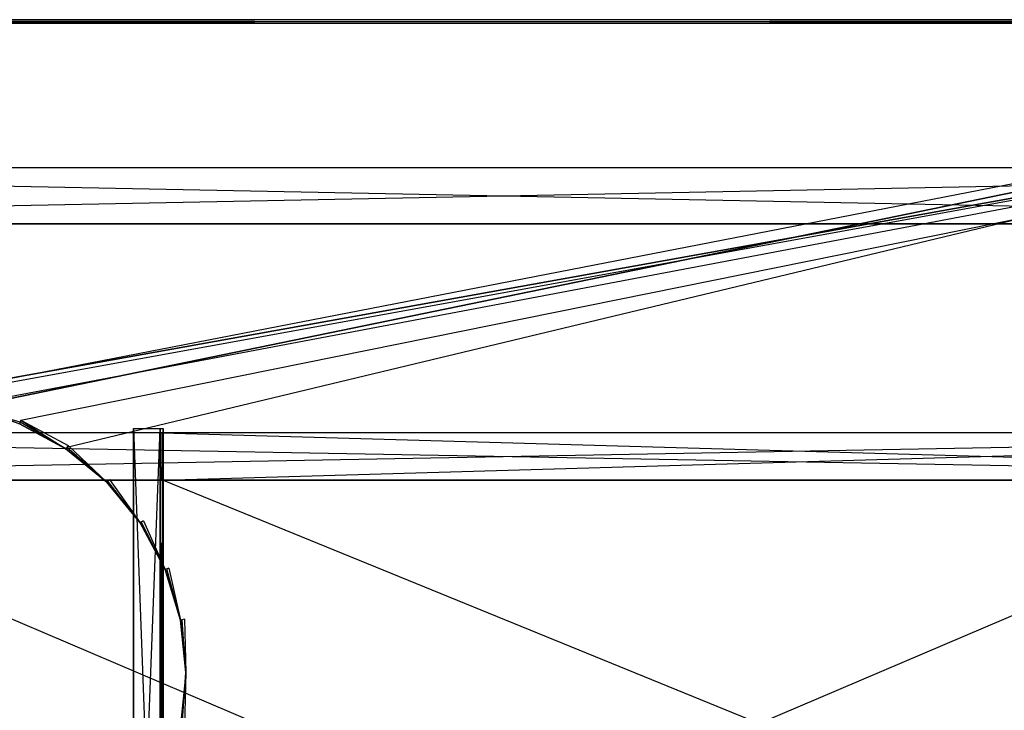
# Model space of a CAD drawing. Extents: x 0 to 1, y -0.5 to 0.
# Tile 14 of 27: x 0.34 to 0.67, y -0.23 to 0. Entities that reach past the tile are written whole.
import ezdxf

# ---------------------------------------------------------------- set-up
doc = ezdxf.new("R2010")
doc.units = 0
for name, color, linetype in [('L11_DRAWERBOX_LEGATO_SIP_6_X_16', 7, 'CONTINUOUS'), ('L13_DRAWERBOX_LEGATO_SIP_4_N_B1', 7, 'CONTINUOUS'), ('L15_DRAWERBOX_LEGATO_SIP_2_X_55', 7, 'CONTINUOUS'), ('L18_PLATTE_LEGATO_N_B12700__0__', 7, 'CONTINUOUS'), ('L20_KORPUS_LEGATO_BO_X_9620__Y_', 7, 'CONTINUOUS'), ('L21_KORPUS_LEGATO_RWT_X_9620__Y', 7, 'CONTINUOUS'), ('L5_DRAWERBOX_LEGATO_REL_3_X_879', 7, 'CONTINUOUS'), ('L6_DRAWERBOX_LEGATO_REL_2_X_879', 7, 'CONTINUOUS')]:
    doc.layers.add(name, color=color, linetype=linetype)

msp = doc.modelspace()

# ---------------------------------------------------------------- linework, layer by layer
at = {"layer": 'L11_DRAWERBOX_LEGATO_SIP_6_X_16', "color": 8}
for points, invisible_edges in [([(0.382571, -0.138103, 0.398), (0.373572, -0.138103, 0.379844), (0.382571, -0.138103, 0.379844), (0.382571, -0.138103, 0.398)], 13), ([(0.373572, -0.138103, 0.379844), (0.382571, -0.138103, 0.398), (0.373572, -0.138103, 0.398), (0.373572, -0.138103, 0.379844)], 14), ([(0.382571, -0.381501, 0.379844), (0.373572, -0.138103, 0.379844), (0.373572, -0.3725, 0.379844), (0.382571, -0.381501, 0.379844)], 13), ([(0.373572, -0.138103, 0.379844), (0.382571, -0.381501, 0.379844), (0.382571, -0.138103, 0.379844), (0.373572, -0.138103, 0.379844)], 14), ([(0.382571, -0.138103, 0.398), (0.373572, -0.3725, 0.398), (0.373572, -0.138103, 0.398), (0.382571, -0.138103, 0.398)], 13), ([(0.373572, -0.3725, 0.398), (0.382571, -0.138103, 0.398), (0.382571, -0.381501, 0.398), (0.373572, -0.3725, 0.398)], 14), ([(0.373572, -0.138103, 0.379844), (0.373572, -0.3725, 0.398), (0.373572, -0.3725, 0.379844), (0.373572, -0.138103, 0.379844)], 13), ([(0.373572, -0.3725, 0.398), (0.373572, -0.138103, 0.379844), (0.373572, -0.138103, 0.398), (0.373572, -0.3725, 0.398)], 14), ([(0.382571, -0.138103, 0.398), (0.382571, -0.381501, 0.467), (0.382571, -0.381501, 0.398), (0.382571, -0.138103, 0.398)], 13), ([(0.382571, -0.381501, 0.467), (0.382571, -0.138103, 0.398), (0.382571, -0.138103, 0.467), (0.382571, -0.381501, 0.467)], 14), ([(0.383572, -0.138103, 0.379844), (0.382571, -0.138103, 0.398), (0.382571, -0.138103, 0.379844), (0.383572, -0.138103, 0.379844)], 13), ([(0.382571, -0.138103, 0.398), (0.383572, -0.138103, 0.379844), (0.383572, -0.138103, 0.398), (0.382571, -0.138103, 0.398)], 14), ([(0.383572, -0.138103, 0.398), (0.382571, -0.138103, 0.467), (0.382571, -0.138103, 0.398), (0.383572, -0.138103, 0.398)], 13), ([(0.382571, -0.138103, 0.467), (0.383572, -0.138103, 0.398), (0.383572, -0.138103, 0.467), (0.382571, -0.138103, 0.467)], 14), ([(0.383572, -0.3825, 0.379844), (0.382571, -0.138103, 0.379844), (0.382571, -0.381501, 0.379844), (0.383572, -0.3825, 0.379844)], 13), ([(0.382571, -0.138103, 0.379844), (0.383572, -0.3825, 0.379844), (0.383572, -0.138103, 0.379844), (0.382571, -0.138103, 0.379844)], 14), ([(0.383572, -0.138103, 0.467), (0.382571, -0.381501, 0.467), (0.382571, -0.138103, 0.467), (0.383572, -0.138103, 0.467)], 13), ([(0.382571, -0.381501, 0.467), (0.383572, -0.138103, 0.467), (0.383572, -0.3825, 0.467), (0.382571, -0.381501, 0.467)], 14), ([(0.383572, -0.138103, 0.467), (0.383572, -0.382499, 0.398), (0.383572, -0.3825, 0.467), (0.383572, -0.138103, 0.467)], 13), ([(0.383572, -0.382499, 0.398), (0.383572, -0.138103, 0.467), (0.383572, -0.138103, 0.398), (0.383572, -0.382499, 0.398)], 14), ([(0.383572, -0.382499, 0.398), (0.383572, -0.138103, 0.379844), (0.383572, -0.3825, 0.379844), (0.383572, -0.382499, 0.398)], 13), ([(0.383572, -0.138103, 0.379844), (0.383572, -0.382499, 0.398), (0.383572, -0.138103, 0.398), (0.383572, -0.138103, 0.379844)], 14)]:
    msp.add_3dface(points, dxfattribs=dict(at, invisible_edges=invisible_edges))
at = {"layer": 'L13_DRAWERBOX_LEGATO_SIP_4_N_B1', "color": 8}
for points, invisible_edges in [([(0.939554, -0.1555, 0.398), (0.383572, -0.382499, 0.398), (0.383572, -0.1555, 0.398), (0.939554, -0.1555, 0.398)], 13), ([(0.383572, -0.382499, 0.398), (0.939554, -0.1555, 0.398), (0.939554, -0.382499, 0.398), (0.383572, -0.382499, 0.398)], 14), ([(0.939554, -0.382499, 0.382), (0.383572, -0.1555, 0.382), (0.383572, -0.382499, 0.382), (0.939554, -0.382499, 0.382)], 13), ([(0.383572, -0.1555, 0.382), (0.939554, -0.382499, 0.382), (0.939554, -0.1555, 0.382), (0.383572, -0.1555, 0.382)], 14), ([(0.939554, -0.1555, 0.398), (0.383572, -0.1555, 0.382), (0.939554, -0.1555, 0.382), (0.939554, -0.1555, 0.398)], 13), ([(0.383572, -0.1555, 0.382), (0.939554, -0.1555, 0.398), (0.383572, -0.1555, 0.398), (0.383572, -0.1555, 0.382)], 14)]:
    msp.add_3dface(points, dxfattribs=dict(at, invisible_edges=invisible_edges))
at = {"layer": 'L15_DRAWERBOX_LEGATO_SIP_2_X_55', "color": 8}
for points, invisible_edges in [([(0.939554, -0.1555, 0.466), (0.383285, -0.1395, 0.466), (0.383285, -0.1555, 0.466), (0.939554, -0.1555, 0.466)], 13), ([(0.383285, -0.1395, 0.466), (0.939554, -0.1555, 0.466), (0.939554, -0.1395, 0.466), (0.383285, -0.1395, 0.466)], 14), ([(0.383285, -0.1395, 0.382), (0.939554, -0.1395, 0.466), (0.939554, -0.1395, 0.382), (0.383285, -0.1395, 0.382)], 13), ([(0.939554, -0.1395, 0.466), (0.383285, -0.1395, 0.382), (0.383285, -0.1395, 0.466), (0.939554, -0.1395, 0.466)], 14), ([(0.939554, -0.1395, 0.382), (0.383285, -0.1555, 0.382), (0.383285, -0.1395, 0.382), (0.939554, -0.1395, 0.382)], 13), ([(0.383285, -0.1555, 0.382), (0.939554, -0.1395, 0.382), (0.939554, -0.1555, 0.382), (0.383285, -0.1555, 0.382)], 14), ([(0.383285, -0.1555, 0.466), (0.383285, -0.1395, 0.382), (0.383285, -0.1555, 0.382), (0.383285, -0.1555, 0.466)], 13), ([(0.383285, -0.1395, 0.382), (0.383285, -0.1555, 0.466), (0.383285, -0.1395, 0.466), (0.383285, -0.1395, 0.382)], 14), ([(0.939554, -0.1555, 0.466), (0.383285, -0.1555, 0.382), (0.939554, -0.1555, 0.382), (0.939554, -0.1555, 0.466)], 13), ([(0.383285, -0.1555, 0.382), (0.939554, -0.1555, 0.466), (0.383285, -0.1555, 0.466), (0.383285, -0.1555, 0.382)], 14)]:
    msp.add_3dface(points, dxfattribs=dict(at, invisible_edges=invisible_edges))
at = {"layer": 'L18_PLATTE_LEGATO_N_B12700__0__', "color": 8}
for points, invisible_edges in [([(0.00192, 0, 0.548361), (0.998322, 0, 0.544378), (0.00192, 0, 0.544378), (0.00192, 0, 0.548361)], 13), ([(0.998322, 0, 0.544378), (0.00192, 0, 0.548361), (0.998322, 0, 0.548361), (0.998322, 0, 0.544378)], 14), ([(0.00192, 0, 0.55), (0.998322, 0, 0.548361), (0.00192, 0, 0.548361), (0.00192, 0, 0.55)], 13), ([(0.998322, 0, 0.548361), (0.00192, 0, 0.55), (0.998322, 0, 0.55), (0.998322, 0, 0.548361)], 14), ([(0.00192, 0, 0.5432), (0.997308, 0, 0.542564), (0.002933, 0, 0.542564), (0.00192, 0, 0.5432)], 13), ([(0.997308, 0, 0.542564), (0.00192, 0, 0.5432), (0.998322, 0, 0.5432), (0.997308, 0, 0.542564)], 14), ([(0.00192, 0, 0.544378), (0.998322, 0, 0.5432), (0.00192, 0, 0.5432), (0.00192, 0, 0.544378)], 13), ([(0.998322, 0, 0.5432), (0.00192, 0, 0.544378), (0.998322, 0, 0.544378), (0.998322, 0, 0.5432)], 14), ([(0.998322, -0.001197, 0.55), (0.00192, 0, 0.55), (0.00192, -0.001197, 0.55), (0.998322, -0.001197, 0.55)], 13), ([(0.00192, 0, 0.55), (0.998322, -0.001197, 0.55), (0.998322, 0, 0.55), (0.00192, 0, 0.55)], 14), ([(0.002933, 0, 0.542564), (0.950281, 0, 0.513069), (0.049961, 0, 0.513069), (0.002933, 0, 0.542564)], 13), ([(0.950281, 0, 0.513069), (0.002933, 0, 0.542564), (0.997308, 0, 0.542564), (0.950281, 0, 0.513069)], 14), ([(0.049961, 0, 0.513069), (0.948577, 0, 0.512), (0.051665, 0, 0.512), (0.049961, 0, 0.513069)], 13), ([(0.948577, 0, 0.512), (0.049961, 0, 0.513069), (0.950281, 0, 0.513069), (0.948577, 0, 0.512)], 14), ([(0.948577, 0, 0.512), (0.051665, -0.001197, 0.512), (0.051665, 0, 0.512), (0.948577, 0, 0.512)], 13), ([(0.051665, -0.001197, 0.512), (0.948577, 0, 0.512), (0.948577, -0.001197, 0.512), (0.051665, -0.001197, 0.512)], 14), ([(0.00192, -0.001197, 0.55), (0.282226, -0.129992, 0.55), (0.998322, -0.001197, 0.55), (0.00192, -0.001197, 0.55)], 13), ([(0.282383, -0.130785, 0.512), (0.051665, -0.001197, 0.512), (0.948577, -0.001197, 0.512), (0.282383, -0.130785, 0.512)], 13), ([(0.998322, -0.001197, 0.55), (0.282226, -0.129992, 0.55), (0.300233, -0.128218, 0.55), (0.998322, -0.001197, 0.55)], 10), ([(0.282383, -0.130785, 0.512), (0.948577, -0.001197, 0.512), (0.300233, -0.129027, 0.512), (0.282383, -0.130785, 0.512)], 10), ([(0.998322, -0.001197, 0.55), (0.300233, -0.128218, 0.55), (0.318241, -0.129992, 0.55), (0.998322, -0.001197, 0.55)], 13), ([(0.300233, -0.129027, 0.512), (0.948577, -0.001197, 0.512), (0.318083, -0.130785, 0.512), (0.300233, -0.129027, 0.512)], 13), ([(0.318083, -0.130785, 0.512), (0.948577, -0.001197, 0.512), (0.335247, -0.135991, 0.512), (0.318083, -0.130785, 0.512)], 10), ([(0.998322, -0.001197, 0.55), (0.318241, -0.129992, 0.55), (0.335557, -0.135245, 0.55), (0.998322, -0.001197, 0.55)], 10), ([(0.335247, -0.135991, 0.512), (0.948577, -0.001197, 0.512), (0.351066, -0.144446, 0.512), (0.335247, -0.135991, 0.512)], 13), ([(0.998322, -0.001197, 0.55), (0.335557, -0.135245, 0.55), (0.351515, -0.143774, 0.55), (0.998322, -0.001197, 0.55)], 13), ([(0.351066, -0.144446, 0.512), (0.948577, -0.001197, 0.512), (0.364931, -0.155825, 0.512), (0.351066, -0.144446, 0.512)], 15), ([(0.998322, -0.001197, 0.55), (0.351515, -0.143774, 0.55), (0.365502, -0.155254, 0.55), (0.998322, -0.001197, 0.55)], 15), ([(0.364931, -0.155825, 0.512), (0.948577, -0.001197, 0.512), (0.37631, -0.16969, 0.512), (0.364931, -0.155825, 0.512)], 15), ([(0.998322, -0.001197, 0.55), (0.365502, -0.155254, 0.55), (0.376982, -0.169241, 0.55), (0.998322, -0.001197, 0.55)], 15), ([(0.37631, -0.16969, 0.512), (0.948577, -0.001197, 0.512), (0.384765, -0.185509, 0.512), (0.37631, -0.16969, 0.512)], 15), ([(0.998322, -0.001197, 0.55), (0.376982, -0.169241, 0.55), (0.385512, -0.185199, 0.55), (0.998322, -0.001197, 0.55)], 15), ([(0.384765, -0.185509, 0.512), (0.948577, -0.001197, 0.512), (0.389972, -0.202673, 0.512), (0.384765, -0.185509, 0.512)], 15), ([(0.998322, -0.001197, 0.55), (0.385512, -0.185199, 0.55), (0.390764, -0.202515, 0.55), (0.998322, -0.001197, 0.55)], 15), ([(0.389972, -0.202673, 0.512), (0.948577, -0.001197, 0.512), (0.39173, -0.220523, 0.512), (0.389972, -0.202673, 0.512)], 15), ([(0.998322, -0.001197, 0.55), (0.390764, -0.202515, 0.55), (0.392538, -0.220523, 0.55), (0.998322, -0.001197, 0.55)], 15), ([(0.39173, -0.220523, 0.512), (0.948577, -0.001197, 0.512), (0.948577, -0.220523, 0.512), (0.39173, -0.220523, 0.512)], 15), ([(0.998322, -0.001197, 0.55), (0.392538, -0.220523, 0.55), (0.998322, -0.220523, 0.55), (0.998322, -0.001197, 0.55)], 15), ([(0.335038, -0.136498, 0.512), (0.318083, -0.130785, 0.512), (0.335247, -0.135991, 0.512), (0.335038, -0.136498, 0.512)], 14), ([(0.318241, -0.129992, 0.55), (0.335038, -0.136498, 0.55), (0.335557, -0.135245, 0.55), (0.318241, -0.129992, 0.55)], 14), ([(0.350761, -0.144902, 0.55), (0.335557, -0.135245, 0.55), (0.335038, -0.136498, 0.55), (0.350761, -0.144902, 0.55)], 13), ([(0.335247, -0.135991, 0.512), (0.350761, -0.144902, 0.512), (0.335038, -0.136498, 0.512), (0.335247, -0.135991, 0.512)], 13), ([(0.350761, -0.144902, 0.512), (0.335247, -0.135991, 0.512), (0.351066, -0.144446, 0.512), (0.350761, -0.144902, 0.512)], 14), ([(0.335557, -0.135245, 0.55), (0.350761, -0.144902, 0.55), (0.351515, -0.143774, 0.55), (0.335557, -0.135245, 0.55)], 14), ([(0.350761, -0.144902, 0.55), (0.335038, -0.136498, 0.549138), (0.350761, -0.144902, 0.549138), (0.350761, -0.144902, 0.55)], 13), ([(0.335038, -0.136498, 0.549138), (0.350761, -0.144902, 0.55), (0.335038, -0.136498, 0.55), (0.335038, -0.136498, 0.549138)], 14), ([(0.350761, -0.144902, 0.512), (0.335038, -0.136498, 0.512861), (0.335038, -0.136498, 0.512), (0.350761, -0.144902, 0.512)], 13), ([(0.335038, -0.136498, 0.512861), (0.350761, -0.144902, 0.512), (0.350761, -0.144902, 0.512861), (0.335038, -0.136498, 0.512861)], 14), ([(0.350761, -0.144902, 0.549138), (0.335038, -0.136498, 0.512861), (0.350761, -0.144902, 0.512861), (0.350761, -0.144902, 0.549138)], 13), ([(0.335038, -0.136498, 0.512861), (0.350761, -0.144902, 0.549138), (0.335038, -0.136498, 0.549138), (0.335038, -0.136498, 0.512861)], 14), ([(0.364543, -0.156213, 0.55), (0.351515, -0.143774, 0.55), (0.350761, -0.144902, 0.55), (0.364543, -0.156213, 0.55)], 13), ([(0.351066, -0.144446, 0.512), (0.364543, -0.156213, 0.512), (0.350761, -0.144902, 0.512), (0.351066, -0.144446, 0.512)], 13), ([(0.364543, -0.156213, 0.549138), (0.350761, -0.144902, 0.55), (0.350761, -0.144902, 0.549138), (0.364543, -0.156213, 0.549138)], 13), ([(0.350761, -0.144902, 0.55), (0.364543, -0.156213, 0.549138), (0.364543, -0.156213, 0.55), (0.350761, -0.144902, 0.55)], 14), ([(0.364543, -0.156213, 0.512), (0.350761, -0.144902, 0.512861), (0.350761, -0.144902, 0.512), (0.364543, -0.156213, 0.512)], 13), ([(0.350761, -0.144902, 0.512861), (0.364543, -0.156213, 0.512), (0.364543, -0.156213, 0.512861), (0.350761, -0.144902, 0.512861)], 14), ([(0.364543, -0.156213, 0.512861), (0.350761, -0.144902, 0.549138), (0.350761, -0.144902, 0.512861), (0.364543, -0.156213, 0.512861)], 13), ([(0.350761, -0.144902, 0.549138), (0.364543, -0.156213, 0.512861), (0.364543, -0.156213, 0.549138), (0.350761, -0.144902, 0.549138)], 14), ([(0.364543, -0.156213, 0.512), (0.351066, -0.144446, 0.512), (0.364931, -0.155825, 0.512), (0.364543, -0.156213, 0.512)], 14), ([(0.351515, -0.143774, 0.55), (0.364543, -0.156213, 0.55), (0.365502, -0.155254, 0.55), (0.351515, -0.143774, 0.55)], 14), ([(0.375854, -0.169995, 0.55), (0.365502, -0.155254, 0.55), (0.364543, -0.156213, 0.55), (0.375854, -0.169995, 0.55)], 13), ([(0.364931, -0.155825, 0.512), (0.375854, -0.169995, 0.512), (0.364543, -0.156213, 0.512), (0.364931, -0.155825, 0.512)], 13), ([(0.375854, -0.169995, 0.55), (0.364543, -0.156213, 0.549138), (0.375854, -0.169995, 0.549138), (0.375854, -0.169995, 0.55)], 13), ([(0.364543, -0.156213, 0.549138), (0.375854, -0.169995, 0.55), (0.364543, -0.156213, 0.55), (0.364543, -0.156213, 0.549138)], 14), ([(0.375854, -0.169995, 0.512861), (0.364543, -0.156213, 0.512), (0.375854, -0.169995, 0.512), (0.375854, -0.169995, 0.512861)], 13), ([(0.364543, -0.156213, 0.512), (0.375854, -0.169995, 0.512861), (0.364543, -0.156213, 0.512861), (0.364543, -0.156213, 0.512)], 14), ([(0.375854, -0.169995, 0.549138), (0.364543, -0.156213, 0.512861), (0.375854, -0.169995, 0.512861), (0.375854, -0.169995, 0.549138)], 13), ([(0.364543, -0.156213, 0.512861), (0.375854, -0.169995, 0.549138), (0.364543, -0.156213, 0.549138), (0.364543, -0.156213, 0.512861)], 14), ([(0.375854, -0.169995, 0.512), (0.364931, -0.155825, 0.512), (0.37631, -0.16969, 0.512), (0.375854, -0.169995, 0.512)], 14), ([(0.365502, -0.155254, 0.55), (0.375854, -0.169995, 0.55), (0.376982, -0.169241, 0.55), (0.365502, -0.155254, 0.55)], 14), ([(0.384258, -0.185718, 0.55), (0.376982, -0.169241, 0.55), (0.375854, -0.169995, 0.55), (0.384258, -0.185718, 0.55)], 13), ([(0.376982, -0.169241, 0.55), (0.384258, -0.185718, 0.55), (0.385512, -0.185199, 0.55), (0.376982, -0.169241, 0.55)], 14), ([(0.37631, -0.16969, 0.512), (0.384258, -0.185718, 0.512), (0.375854, -0.169995, 0.512), (0.37631, -0.16969, 0.512)], 13), ([(0.384258, -0.185718, 0.55), (0.375854, -0.169995, 0.549138), (0.384258, -0.185718, 0.549138), (0.384258, -0.185718, 0.55)], 13), ([(0.375854, -0.169995, 0.549138), (0.384258, -0.185718, 0.55), (0.375854, -0.169995, 0.55), (0.375854, -0.169995, 0.549138)], 14), ([(0.384258, -0.185718, 0.512861), (0.375854, -0.169995, 0.512), (0.384258, -0.185718, 0.512), (0.384258, -0.185718, 0.512861)], 13), ([(0.375854, -0.169995, 0.512), (0.384258, -0.185718, 0.512861), (0.375854, -0.169995, 0.512861), (0.375854, -0.169995, 0.512)], 14), ([(0.384258, -0.185718, 0.549138), (0.375854, -0.169995, 0.512861), (0.384258, -0.185718, 0.512861), (0.384258, -0.185718, 0.549138)], 13), ([(0.375854, -0.169995, 0.512861), (0.384258, -0.185718, 0.549138), (0.375854, -0.169995, 0.549138), (0.375854, -0.169995, 0.512861)], 14), ([(0.384258, -0.185718, 0.512), (0.37631, -0.16969, 0.512), (0.384765, -0.185509, 0.512), (0.384258, -0.185718, 0.512)], 14), ([(0.389434, -0.20278, 0.55), (0.385512, -0.185199, 0.55), (0.384258, -0.185718, 0.55), (0.389434, -0.20278, 0.55)], 13), ([(0.384765, -0.185509, 0.512), (0.389434, -0.20278, 0.512), (0.384258, -0.185718, 0.512), (0.384765, -0.185509, 0.512)], 13), ([(0.389434, -0.20278, 0.55), (0.384258, -0.185718, 0.549138), (0.389434, -0.20278, 0.549138), (0.389434, -0.20278, 0.55)], 13), ([(0.384258, -0.185718, 0.549138), (0.389434, -0.20278, 0.55), (0.384258, -0.185718, 0.55), (0.384258, -0.185718, 0.549138)], 14), ([(0.389434, -0.20278, 0.512861), (0.384258, -0.185718, 0.512), (0.389434, -0.20278, 0.512), (0.389434, -0.20278, 0.512861)], 13), ([(0.384258, -0.185718, 0.512), (0.389434, -0.20278, 0.512861), (0.384258, -0.185718, 0.512861), (0.384258, -0.185718, 0.512)], 14), ([(0.389434, -0.20278, 0.549138), (0.384258, -0.185718, 0.512861), (0.389434, -0.20278, 0.512861), (0.389434, -0.20278, 0.549138)], 13), ([(0.384258, -0.185718, 0.512861), (0.389434, -0.20278, 0.549138), (0.384258, -0.185718, 0.549138), (0.384258, -0.185718, 0.512861)], 14), ([(0.389434, -0.20278, 0.512), (0.384765, -0.185509, 0.512), (0.389972, -0.202673, 0.512), (0.389434, -0.20278, 0.512)], 14), ([(0.385512, -0.185199, 0.55), (0.389434, -0.20278, 0.55), (0.390764, -0.202515, 0.55), (0.385512, -0.185199, 0.55)], 14), ([(0.391181, -0.220523, 0.55), (0.390764, -0.202515, 0.55), (0.389434, -0.20278, 0.55), (0.391181, -0.220523, 0.55)], 13), ([(0.389972, -0.202673, 0.512), (0.391181, -0.220523, 0.512), (0.389434, -0.20278, 0.512), (0.389972, -0.202673, 0.512)], 13), ([(0.391181, -0.220523, 0.55), (0.389434, -0.20278, 0.549138), (0.391181, -0.220523, 0.549138), (0.391181, -0.220523, 0.55)], 13), ([(0.389434, -0.20278, 0.549138), (0.391181, -0.220523, 0.55), (0.389434, -0.20278, 0.55), (0.389434, -0.20278, 0.549138)], 14), ([(0.391181, -0.220523, 0.512861), (0.389434, -0.20278, 0.512), (0.391181, -0.220523, 0.512), (0.391181, -0.220523, 0.512861)], 13), ([(0.389434, -0.20278, 0.512), (0.391181, -0.220523, 0.512861), (0.389434, -0.20278, 0.512861), (0.389434, -0.20278, 0.512)], 14), ([(0.391181, -0.220523, 0.549138), (0.389434, -0.20278, 0.512861), (0.391181, -0.220523, 0.512861), (0.391181, -0.220523, 0.549138)], 13), ([(0.389434, -0.20278, 0.512861), (0.391181, -0.220523, 0.549138), (0.389434, -0.20278, 0.549138), (0.389434, -0.20278, 0.512861)], 14), ([(0.391181, -0.220523, 0.512), (0.389972, -0.202673, 0.512), (0.39173, -0.220523, 0.512), (0.391181, -0.220523, 0.512)], 14), ([(0.390764, -0.202515, 0.55), (0.391181, -0.220523, 0.55), (0.392538, -0.220523, 0.55), (0.390764, -0.202515, 0.55)], 14), ([(0.389434, -0.238266, 0.55), (0.391181, -0.220523, 0.549138), (0.389434, -0.238266, 0.549138), (0.389434, -0.238266, 0.55)], 13), ([(0.391181, -0.220523, 0.549138), (0.389434, -0.238266, 0.55), (0.391181, -0.220523, 0.55), (0.391181, -0.220523, 0.549138)], 14), ([(0.389434, -0.238266, 0.512861), (0.391181, -0.220523, 0.512), (0.389434, -0.238266, 0.512), (0.389434, -0.238266, 0.512861)], 13), ([(0.391181, -0.220523, 0.512), (0.389434, -0.238266, 0.512861), (0.391181, -0.220523, 0.512861), (0.391181, -0.220523, 0.512)], 14), ([(0.389434, -0.238266, 0.549138), (0.391181, -0.220523, 0.512861), (0.389434, -0.238266, 0.512861), (0.389434, -0.238266, 0.549138)], 13), ([(0.391181, -0.220523, 0.512861), (0.389434, -0.238266, 0.549138), (0.391181, -0.220523, 0.549138), (0.391181, -0.220523, 0.512861)], 14), ([(0.390764, -0.23853, 0.55), (0.391181, -0.220523, 0.55), (0.389434, -0.238266, 0.55), (0.390764, -0.23853, 0.55)], 13), ([(0.391181, -0.220523, 0.512), (0.389972, -0.238373, 0.512), (0.389434, -0.238266, 0.512), (0.391181, -0.220523, 0.512)], 13), ([(0.389972, -0.238373, 0.512), (0.391181, -0.220523, 0.512), (0.39173, -0.220523, 0.512), (0.389972, -0.238373, 0.512)], 14), ([(0.948577, -0.448631, 0.512), (0.389972, -0.238373, 0.512), (0.39173, -0.220523, 0.512), (0.948577, -0.448631, 0.512)], 15), ([(0.391181, -0.220523, 0.55), (0.390764, -0.23853, 0.55), (0.392538, -0.220523, 0.55), (0.391181, -0.220523, 0.55)], 14), ([(0.390764, -0.23853, 0.55), (0.998322, -0.498375, 0.55), (0.392538, -0.220523, 0.55), (0.390764, -0.23853, 0.55)], 15), ([(0.948577, -0.448631, 0.512), (0.39173, -0.220523, 0.512), (0.948577, -0.220523, 0.512), (0.948577, -0.448631, 0.512)], 15), ([(0.392538, -0.220523, 0.55), (0.998322, -0.498375, 0.55), (0.998322, -0.220523, 0.55), (0.392538, -0.220523, 0.55)], 15)]:
    msp.add_3dface(points, dxfattribs=dict(at, invisible_edges=invisible_edges))
at = {"layer": 'L20_KORPUS_LEGATO_BO_X_9620__Y_', "color": 8}
for points, invisible_edges in [([(0.981, -0.4785, 0.02), (0.019, -0.069, 0.02), (0.019, -0.4785, 0.02), (0.981, -0.4785, 0.02)], 13), ([(0.019, -0.069, 0.02), (0.981, -0.4785, 0.02), (0.981, -0.069, 0.02), (0.019, -0.069, 0.02)], 14), ([(0.981, -0.069, 0.001), (0.019, -0.4785, 0.001), (0.019, -0.069, 0.001), (0.981, -0.069, 0.001)], 13), ([(0.019, -0.4785, 0.001), (0.981, -0.069, 0.001), (0.981, -0.4785, 0.001), (0.019, -0.4785, 0.001)], 14), ([(0.019, -0.069, 0.02), (0.981, -0.069, 0.001), (0.019, -0.069, 0.001), (0.019, -0.069, 0.02)], 13), ([(0.981, -0.069, 0.001), (0.019, -0.069, 0.02), (0.981, -0.069, 0.02), (0.981, -0.069, 0.001)], 14)]:
    msp.add_3dface(points, dxfattribs=dict(at, invisible_edges=invisible_edges))
at = {"layer": 'L21_KORPUS_LEGATO_RWT_X_9620__Y', "color": 8}
for points, invisible_edges in [([(0.019, -0.05, 0.1605), (0.981, -0.05, 0.0005), (0.019, -0.05, 0.0005), (0.019, -0.05, 0.1605)], 13), ([(0.981, -0.05, 0.0005), (0.019, -0.05, 0.1605), (0.981, -0.05, 0.1605), (0.981, -0.05, 0.0005)], 14), ([(0.981, -0.05, 0.0005), (0.019, -0.069, 0.0005), (0.019, -0.05, 0.0005), (0.981, -0.05, 0.0005)], 13), ([(0.019, -0.069, 0.0005), (0.981, -0.05, 0.0005), (0.981, -0.069, 0.0005), (0.019, -0.069, 0.0005)], 14), ([(0.981, -0.069, 0.1605), (0.019, -0.05, 0.1605), (0.019, -0.069, 0.1605), (0.981, -0.069, 0.1605)], 13), ([(0.019, -0.05, 0.1605), (0.981, -0.069, 0.1605), (0.981, -0.05, 0.1605), (0.019, -0.05, 0.1605)], 14), ([(0.981, -0.069, 0.0005), (0.019, -0.069, 0.1605), (0.019, -0.069, 0.0005), (0.981, -0.069, 0.0005)], 13), ([(0.019, -0.069, 0.1605), (0.981, -0.069, 0.0005), (0.981, -0.069, 0.1605), (0.019, -0.069, 0.1605)], 14)]:
    msp.add_3dface(points, dxfattribs=dict(at, invisible_edges=invisible_edges))
at = {"layer": 'L5_DRAWERBOX_LEGATO_REL_3_X_879', "color": 8}
for points, invisible_edges in [([(0.060485, -0.1555, 0.032), (0.939515, -0.1555, 0.048), (0.939515, -0.1555, 0.032), (0.060485, -0.1555, 0.032)], 13), ([(0.939515, -0.1555, 0.048), (0.060485, -0.1555, 0.032), (0.060485, -0.1555, 0.048), (0.939515, -0.1555, 0.048)], 14), ([(0.939515, -0.4795, 0.048), (0.060485, -0.1555, 0.048), (0.060485, -0.4795, 0.048), (0.939515, -0.4795, 0.048)], 13), ([(0.060485, -0.1555, 0.048), (0.939515, -0.4795, 0.048), (0.939515, -0.1555, 0.048), (0.060485, -0.1555, 0.048)], 14), ([(0.060485, -0.1555, 0.032), (0.939515, -0.4795, 0.032), (0.060485, -0.4795, 0.032), (0.060485, -0.1555, 0.032)], 13), ([(0.939515, -0.4795, 0.032), (0.060485, -0.1555, 0.032), (0.939515, -0.1555, 0.032), (0.939515, -0.4795, 0.032)], 14)]:
    msp.add_3dface(points, dxfattribs=dict(at, invisible_edges=invisible_edges))
at = {"layer": 'L6_DRAWERBOX_LEGATO_REL_2_X_879', "color": 8}
for points, invisible_edges in [([(0.939515, -0.1555, 0.167), (0.060485, -0.1395, 0.167), (0.060485, -0.1555, 0.167), (0.939515, -0.1555, 0.167)], 13), ([(0.060485, -0.1395, 0.167), (0.939515, -0.1555, 0.167), (0.939515, -0.1395, 0.167), (0.060485, -0.1395, 0.167)], 14), ([(0.060485, -0.1395, 0.032), (0.939515, -0.1395, 0.167), (0.939515, -0.1395, 0.032), (0.060485, -0.1395, 0.032)], 13), ([(0.939515, -0.1395, 0.167), (0.060485, -0.1395, 0.032), (0.060485, -0.1395, 0.167), (0.939515, -0.1395, 0.167)], 14), ([(0.939515, -0.1395, 0.032), (0.060485, -0.1555, 0.032), (0.060485, -0.1395, 0.032), (0.939515, -0.1395, 0.032)], 13), ([(0.060485, -0.1555, 0.032), (0.939515, -0.1395, 0.032), (0.939515, -0.1555, 0.032), (0.060485, -0.1555, 0.032)], 14), ([(0.939515, -0.1555, 0.167), (0.060485, -0.1555, 0.032), (0.939515, -0.1555, 0.032), (0.939515, -0.1555, 0.167)], 13), ([(0.060485, -0.1555, 0.032), (0.939515, -0.1555, 0.167), (0.060485, -0.1555, 0.167), (0.060485, -0.1555, 0.032)], 14)]:
    msp.add_3dface(points, dxfattribs=dict(at, invisible_edges=invisible_edges))

doc.saveas('drawing.dxf')
